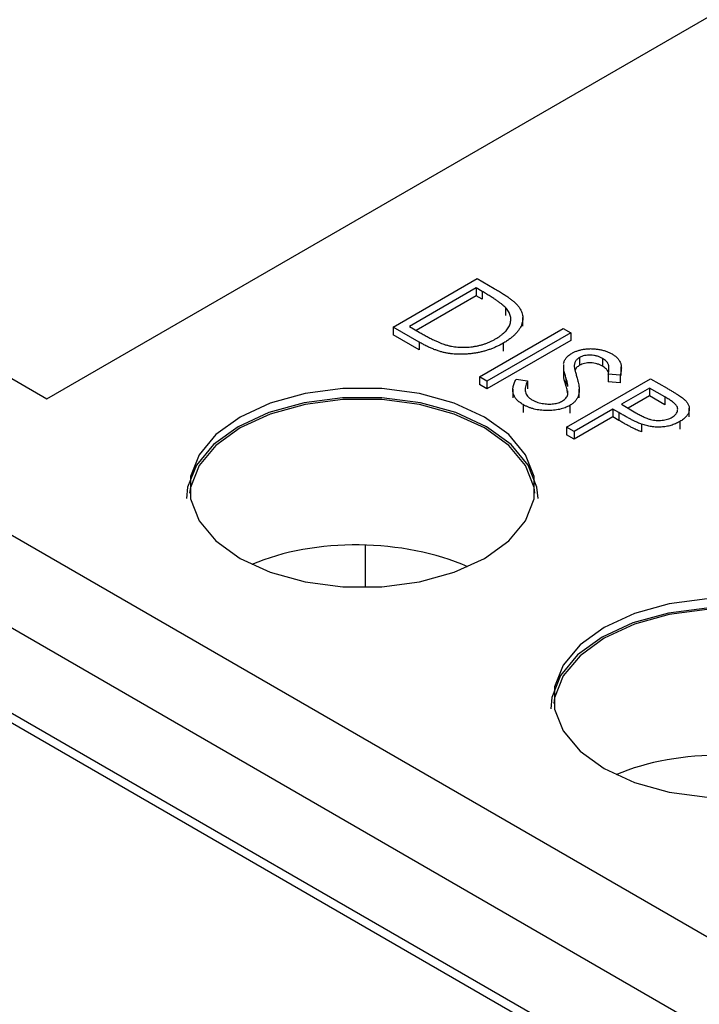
# Model space of a CAD drawing. Header units: inches. Extents: x 3.21 to 13.19, y 2.59 to 9.58.
# Tile 35 of 47: x 11.8 to 11.98, y 7.03 to 7.29. Entities that reach past the tile are written whole.
import ezdxf

# ---------------------------------------------------------------- set-up
doc = ezdxf.new("R2010")
doc.units = ezdxf.units.IN
doc.header["$MEASUREMENT"] = 0

msp = doc.modelspace()

# ---------------------------------------------------------------- linework, layer by layer
at = {"color": 7, "linetype": 'Continuous', "lineweight": 25}
for p, q in [((11.81004, 7.18996), (12.08581, 7.34916)), ((11.60787, 7.26544), (12.53189, 6.73202)), ((12.51067, 6.71977), (11.57623, 7.25922)), ((11.68983, 7.25936), (11.81004, 7.18996)), ((12.51067, 6.69732), (11.57517, 7.23737)), ((11.578, 7.23329), (12.51456, 6.69263)), ((11.90116, 7.2088), (11.92326, 7.22155)), ((11.92326, 7.22155), (11.92772, 7.21898)), ((11.92298, 7.2191), (11.90541, 7.20896)), ((11.92453, 7.2182), (11.92298, 7.2191)), ((11.92298, 7.2191), (11.92298, 7.21706)), ((11.92453, 7.2182), (11.92453, 7.21616)), ((11.92298, 7.21706), (11.90718, 7.20794)), ((11.92453, 7.21616), (11.92298, 7.21706)), ((11.9307, 7.21392), (11.9307, 7.21188)), ((11.93526, 7.20906), (11.93526, 7.21135)), ((11.90801, 7.20484), (11.90116, 7.2088)), ((11.90116, 7.2088), (11.90116, 7.20675)), ((11.90541, 7.20896), (11.90795, 7.20749)), ((11.92383, 7.19571), (11.94592, 7.20847)), ((11.94592, 7.20847), (11.94791, 7.20732)), ((11.90801, 7.2028), (11.90116, 7.20675)), ((11.94791, 7.20732), (11.92581, 7.19457)), ((11.94791, 7.20528), (11.92581, 7.19253)), ((11.94791, 7.20732), (11.94791, 7.20528)), ((11.90801, 7.20484), (11.90801, 7.2028)), ((11.93006, 7.20455), (11.93006, 7.2025)), ((11.95021, 7.2008), (11.95021, 7.19876)), ((11.95624, 7.20055), (11.95624, 7.1985)), ((11.94596, 7.199), (11.94596, 7.1967)), ((11.96118, 7.19606), (11.96118, 7.19835)), ((11.92581, 7.19457), (11.92383, 7.19571)), ((11.92383, 7.19571), (11.92383, 7.19367)), ((11.93347, 7.19507), (11.93646, 7.19463)), ((11.94662, 7.19541), (11.94662, 7.19337)), ((11.94677, 7.18246), (11.96887, 7.19522)), ((11.96088, 7.19617), (11.95773, 7.19642)), ((11.95773, 7.19642), (11.95773, 7.19438)), ((11.96088, 7.19617), (11.96088, 7.19413)), ((11.96887, 7.19522), (11.9732, 7.19272)), ((11.92581, 7.19253), (11.92383, 7.19367)), ((11.92581, 7.19457), (11.92581, 7.19253)), ((11.93263, 7.19249), (11.93263, 7.1902)), ((11.93646, 7.19463), (11.93646, 7.19259)), ((11.9501, 7.19017), (11.9501, 7.19247)), ((11.96088, 7.19413), (11.95773, 7.19438)), ((11.96859, 7.19277), (11.96122, 7.18852)), ((11.97263, 7.19043), (11.96859, 7.19277)), ((11.96859, 7.19277), (11.96859, 7.19073)), ((11.94708, 7.19108), (11.94707, 7.19207)), ((11.96859, 7.19073), (11.96297, 7.18748)), ((11.97263, 7.18839), (11.96859, 7.19073)), ((11.97263, 7.19043), (11.97263, 7.18839)), ((11.93536, 7.1884), (11.93536, 7.18636)), ((11.94765, 7.18821), (11.94765, 7.18617)), ((11.95895, 7.18721), (11.94876, 7.18132)), ((11.96053, 7.1863), (11.95895, 7.18721)), ((11.95895, 7.18721), (11.95895, 7.18517)), ((11.96122, 7.18852), (11.96504, 7.18625)), ((11.97907, 7.18521), (11.97907, 7.18751)), ((11.95895, 7.18517), (11.94876, 7.17928)), ((11.96053, 7.18425), (11.95895, 7.18517)), ((11.96053, 7.1863), (11.96053, 7.18425)), ((11.94876, 7.18132), (11.94677, 7.18246)), ((11.94677, 7.18246), (11.94677, 7.18042)), ((11.96652, 7.18326), (11.96652, 7.18122)), ((11.97654, 7.18395), (11.97654, 7.18191)), ((11.94876, 7.17928), (11.94677, 7.18042)), ((11.94876, 7.18132), (11.94876, 7.17928)), ((11.8938, 7.15147), (11.8938, 7.14029))]:
    msp.add_line(p, q, dxfattribs=at)
at = {"color": 7, "linetype": 'Continuous', "lineweight": 25, "flags": 128}
for points in [[(11.86085, 7.14797), (11.86882, 7.14431), (11.878, 7.14176), (11.88793, 7.14045), (11.89812, 7.14045), (11.90805, 7.14176), (11.91723, 7.14431), (11.9252, 7.14797), (11.93155, 7.15257), (11.93597, 7.15787), (11.93824, 7.16361), (11.93824, 7.16949), (11.93597, 7.17522), (11.93155, 7.18052), (11.9252, 7.18512), (11.91723, 7.18879), (11.90805, 7.19134), (11.89812, 7.19265), (11.88793, 7.19265), (11.878, 7.19134), (11.86882, 7.18879), (11.86085, 7.18512), (11.8545, 7.18052), (11.85008, 7.17522), (11.84781, 7.16949), (11.84781, 7.16361), (11.85008, 7.15787), (11.8545, 7.15257), (11.86085, 7.14797)], [(11.93928, 7.16369), (11.93898, 7.16668), (11.93668, 7.17251), (11.93219, 7.1779), (11.92573, 7.18257), (11.91763, 7.1863), (11.9083, 7.18889), (11.8982, 7.19022), (11.88785, 7.19022), (11.87775, 7.18889), (11.86842, 7.1863), (11.86032, 7.18257), (11.85386, 7.1779), (11.84937, 7.17251), (11.84707, 7.16668), (11.84678, 7.16369)], [(11.93846, 7.16512), (11.93824, 7.16663), (11.93597, 7.17237), (11.93155, 7.17766), (11.9252, 7.18226), (11.91723, 7.18593), (11.90805, 7.18848), (11.89812, 7.18979), (11.88793, 7.18979), (11.878, 7.18848), (11.86882, 7.18593), (11.86085, 7.18226), (11.8545, 7.17766), (11.85008, 7.17237), (11.84781, 7.16663), (11.84759, 7.16512)], [(11.98374, 7.13734), (11.97381, 7.13603), (11.96463, 7.13348), (11.95666, 7.12981), (11.95031, 7.12521), (11.94589, 7.11991), (11.94362, 7.11418), (11.94362, 7.1083), (11.94589, 7.10256), (11.95031, 7.09726), (11.95666, 7.09266)], [(12.03509, 7.10838), (12.0348, 7.11137), (12.03249, 7.1172), (12.028, 7.12258), (12.02154, 7.12726), (12.01344, 7.13099), (12.00411, 7.13358), (11.99402, 7.13491), (11.98366, 7.13491), (11.97356, 7.13358), (11.96423, 7.13099), (11.95613, 7.12726), (11.94968, 7.12258), (11.94518, 7.1172), (11.94288, 7.11137), (11.94259, 7.10838)], [(12.03427, 7.10981), (12.03405, 7.11132), (12.03178, 7.11705), (12.02736, 7.12235), (12.02101, 7.12695), (12.01305, 7.13062), (12.00387, 7.13317), (11.99393, 7.13448), (11.98374, 7.13448), (11.97381, 7.13317), (11.96463, 7.13062), (11.95666, 7.12695), (11.95031, 7.12235), (11.94589, 7.11705), (11.94362, 7.11132), (11.94341, 7.10981)], [(11.95666, 7.09266), (11.96463, 7.089), (11.97381, 7.08644), (11.98374, 7.08514)]]:
    msp.add_lwpolyline(points, dxfattribs=at)
at = {"color": 7, "linetype": 'Continuous', "lineweight": 25}
for centre in [(11.89303, 7.12572), (11.98884, 7.07041)]:
    msp.add_ellipse(centre, major_axis=(0.04624, -0.00135), ratio=0.556797, start_param=0.942214, end_param=2.266989, dxfattribs=at)
for points, knots in [([(11.90486, 7.50153), (11.89919, 7.50018), (11.8798, 7.49553), (11.84696, 7.48543), (11.80651, 7.47131), (11.76666, 7.45507), (11.72759, 7.43694), (11.68944, 7.41695), (11.65239, 7.39521), (11.61656, 7.37183), (11.58211, 7.34691), (11.54909, 7.32062), (11.51781, 7.29298), (11.4955, 7.27193), (11.48414, 7.2598), (11.48212, 7.25764)], [0, 0, 0, 0, 0.0358278, 0.1225383, 0.2093759, 0.2962284, 0.3830015, 0.4696143, 0.5559949, 0.6420732, 0.7277651, 0.8130045, 0.8977203, 0.9818336, 1, 1, 1, 1]), ([(11.97221, 7.48781), (11.96985, 7.48918), (11.96717, 7.49035), (11.96132, 7.49232), (11.95823, 7.49308), (11.95181, 7.49425), (11.9485, 7.49466), (11.94188, 7.49519), (11.93855, 7.49531), (11.93185, 7.49535), (11.92847, 7.49526), (11.9218, 7.49493), (11.9185, 7.49467), (11.90865, 7.49373), (11.90218, 7.49285), (11.88935, 7.49073), (11.88298, 7.48949), (11.87053, 7.48678), (11.86442, 7.4853), (11.84635, 7.48058), (11.83467, 7.47706), (11.81184, 7.46946), (11.80069, 7.46538), (11.77883, 7.45675), (11.76811, 7.45219), (11.74725, 7.44272), (11.73709, 7.4378), (11.71728, 7.42762), (11.70761, 7.42234), (11.67949, 7.40608), (11.66199, 7.39472), (11.62961, 7.37091), (11.6147, 7.35847), (11.59496, 7.33872), (11.58882, 7.33196), (11.5778, 7.3179), (11.57298, 7.31072), (11.56749, 7.29961), (11.56595, 7.29583), (11.56378, 7.28823), (11.56313, 7.28441), (11.56328, 7.27666), (11.56406, 7.27282), (11.56713, 7.26725), (11.56845, 7.26548), (11.57181, 7.26214), (11.57388, 7.26057), (11.57623, 7.25922)], [0, 0, 0, 0, 0.015625, 0.015625, 0.03125, 0.03125, 0.046875, 0.046875, 0.0625, 0.0625, 0.078125, 0.078125, 0.09375, 0.09375, 0.125, 0.125, 0.15625, 0.15625, 0.1875, 0.1875, 0.25, 0.25, 0.3125, 0.3125, 0.375, 0.375, 0.4375, 0.4375, 0.5, 0.5, 0.625, 0.625, 0.75, 0.75, 0.8125, 0.8125, 0.875, 0.875, 0.90625, 0.90625, 0.9375, 0.9375, 0.96875, 0.96875, 0.984375, 0.984375, 1, 1, 1, 1]), ([(11.9307, 7.21392), (11.93057, 7.21406), (11.93028, 7.21435), (11.92976, 7.21479), (11.92914, 7.21527), (11.92842, 7.21579), (11.92759, 7.21634), (11.92667, 7.21693), (11.92564, 7.21756), (11.92491, 7.21798), (11.92453, 7.2182)], [0, 0, 0, 0, 0.084319, 0.179285, 0.286583, 0.405111, 0.535593, 0.67819, 0.832976, 1, 1, 1, 1]), ([(11.92772, 7.21898), (11.92811, 7.21875), (11.92885, 7.21831), (11.9299, 7.21767), (11.93084, 7.21706), (11.93167, 7.21647), (11.9324, 7.21593), (11.93302, 7.21542), (11.93353, 7.21494), (11.9338, 7.21462), (11.93394, 7.21447)], [0, 0, 0, 0, 0.164289, 0.317406, 0.458844, 0.589367, 0.707831, 0.81577, 0.91288, 1, 1, 1, 1]), ([(11.92808, 7.20569), (11.92834, 7.20584), (11.92884, 7.20614), (11.9295, 7.20662), (11.9301, 7.2071), (11.93062, 7.20759), (11.93107, 7.2081), (11.93143, 7.20862), (11.93173, 7.20915), (11.93193, 7.20968), (11.93207, 7.21023), (11.93212, 7.21077), (11.93208, 7.2113), (11.93198, 7.21184), (11.93178, 7.21237), (11.93151, 7.21289), (11.93115, 7.21341), (11.93085, 7.21375), (11.9307, 7.21392)], [0, 0, 0, 0, 0.070151, 0.137813, 0.203226, 0.267174, 0.330024, 0.391794, 0.453084, 0.514334, 0.575, 0.634865, 0.694116, 0.753442, 0.813126, 0.87408, 0.936007, 1, 1, 1, 1]), ([(11.93394, 7.21447), (11.93409, 7.21426), (11.93441, 7.21386), (11.93476, 7.21324), (11.93503, 7.21261), (11.93521, 7.21197), (11.93527, 7.21133), (11.93526, 7.21069), (11.93514, 7.21004), (11.93493, 7.20939), (11.93464, 7.20874), (11.93425, 7.2081), (11.93377, 7.20747), (11.93321, 7.20686), (11.93256, 7.20626), (11.93181, 7.20567), (11.93098, 7.20509), (11.93037, 7.20473), (11.93006, 7.20455)], [0, 0, 0, 0, 0.061545, 0.121694, 0.181155, 0.239875, 0.298702, 0.357647, 0.417605, 0.478494, 0.540407, 0.602345, 0.665004, 0.728559, 0.793651, 0.860534, 0.929236, 1, 1, 1, 1]), ([(11.90795, 7.20749), (11.90831, 7.20728), (11.90902, 7.20688), (11.91005, 7.20632), (11.91102, 7.20581), (11.91191, 7.20536), (11.91274, 7.20498), (11.91349, 7.20465), (11.91417, 7.20438), (11.91462, 7.20424), (11.91483, 7.20417)], [0, 0, 0, 0, 0.171901, 0.330628, 0.475549, 0.606746, 0.725024, 0.829742, 0.921323, 1, 1, 1, 1]), ([(11.91483, 7.20417), (11.9151, 7.2041), (11.91564, 7.20395), (11.91647, 7.20376), (11.91731, 7.20363), (11.91815, 7.20353), (11.919, 7.20348), (11.91986, 7.20347), (11.92073, 7.2035), (11.9216, 7.20358), (11.92246, 7.2037), (11.92331, 7.20386), (11.92416, 7.20405), (11.92498, 7.2043), (11.92578, 7.20458), (11.92657, 7.20491), (11.92735, 7.20528), (11.92783, 7.20555), (11.92808, 7.20569)], [0, 0, 0, 0, 0.062415, 0.123338, 0.183125, 0.241783, 0.300579, 0.35968, 0.418882, 0.479531, 0.540851, 0.602303, 0.664463, 0.727806, 0.792895, 0.859672, 0.928464, 1, 1, 1, 1]), ([(11.93006, 7.20455), (11.92978, 7.20439), (11.92924, 7.20408), (11.92838, 7.20367), (11.9275, 7.20328), (11.9266, 7.20294), (11.92569, 7.20264), (11.92475, 7.20238), (11.9238, 7.20215), (11.92283, 7.20197), (11.92186, 7.20183), (11.9209, 7.20173), (11.91996, 7.20166), (11.91903, 7.20163), (11.91812, 7.20165), (11.91721, 7.2017), (11.91633, 7.20179), (11.91545, 7.20192), (11.91457, 7.20209), (11.91369, 7.20233), (11.91278, 7.20261), (11.91186, 7.20295), (11.91092, 7.20334), (11.90996, 7.20379), (11.90898, 7.20429), (11.90834, 7.20466), (11.90801, 7.20484)], [0, 0, 0, 0, 0.046081, 0.090807, 0.134295, 0.177024, 0.218823, 0.260244, 0.30108, 0.341614, 0.381583, 0.42012, 0.458075, 0.494738, 0.531195, 0.566934, 0.602713, 0.638327, 0.674853, 0.713467, 0.754442, 0.797815, 0.843989, 0.893072, 0.944963, 1, 1, 1, 1]), ([(11.94813, 7.20189), (11.94837, 7.20202), (11.94885, 7.20228), (11.94967, 7.20259), (11.95053, 7.20284), (11.95144, 7.20301), (11.95239, 7.20311), (11.95335, 7.20314), (11.95432, 7.20307), (11.95529, 7.20294), (11.95623, 7.20274), (11.95714, 7.20247), (11.95798, 7.20213), (11.95848, 7.20186), (11.95873, 7.20173)], [0, 0, 0, 0, 0.083785, 0.16578, 0.24628, 0.327461, 0.408797, 0.489715, 0.571376, 0.655523, 0.741019, 0.826547, 0.911989, 1, 1, 1, 1]), ([(11.946, 7.19924), (11.94603, 7.19937), (11.9461, 7.19963), (11.94624, 7.20001), (11.94644, 7.20037), (11.94669, 7.20071), (11.94697, 7.20103), (11.94731, 7.20134), (11.94769, 7.20163), (11.94798, 7.20181), (11.94813, 7.20189)], [0, 0, 0, 0, 0.133507, 0.262559, 0.388264, 0.512667, 0.633722, 0.755394, 0.877553, 1, 1, 1, 1]), ([(11.95021, 7.2008), (11.95009, 7.20073), (11.94986, 7.20059), (11.94958, 7.20035), (11.94932, 7.2001), (11.94911, 7.19982), (11.94896, 7.1995), (11.94885, 7.19915), (11.9488, 7.19874), (11.94881, 7.19846), (11.94881, 7.19831)], [0, 0, 0, 0, 0.107285, 0.214746, 0.322939, 0.434116, 0.553412, 0.686073, 0.834256, 1, 1, 1, 1]), ([(11.95624, 7.20055), (11.95601, 7.20067), (11.95555, 7.20092), (11.95477, 7.20119), (11.95395, 7.20137), (11.95311, 7.20144), (11.95229, 7.20143), (11.95151, 7.20132), (11.9508, 7.20111), (11.95041, 7.20091), (11.95021, 7.2008)], [0, 0, 0, 0, 0.143073, 0.275903, 0.402371, 0.528414, 0.650356, 0.765895, 0.880774, 1, 1, 1, 1]), ([(11.95773, 7.19642), (11.95776, 7.19656), (11.95782, 7.19684), (11.95788, 7.19724), (11.95792, 7.19761), (11.95793, 7.19795), (11.95792, 7.19826), (11.95789, 7.19855), (11.95783, 7.19881), (11.95772, 7.19911), (11.95752, 7.19946), (11.95719, 7.19986), (11.95677, 7.20022), (11.95642, 7.20044), (11.95624, 7.20055)], [0, 0, 0, 0, 0.098469, 0.189629, 0.274184, 0.352183, 0.423199, 0.488551, 0.548473, 0.60144, 0.701198, 0.799592, 0.898545, 1, 1, 1, 1]), ([(11.95873, 7.20173), (11.95898, 7.20157), (11.95948, 7.20126), (11.96009, 7.20073), (11.96057, 7.20016), (11.96087, 7.19965), (11.96104, 7.19922), (11.96112, 7.19886), (11.96117, 7.19848), (11.96119, 7.19807), (11.96117, 7.19763), (11.96111, 7.19717), (11.96102, 7.19668), (11.96093, 7.19634), (11.96088, 7.19617)], [0, 0, 0, 0, 0.107233, 0.213252, 0.31883, 0.426794, 0.483646, 0.543604, 0.608308, 0.677127, 0.750686, 0.828713, 0.91219, 1, 1, 1, 1]), ([(11.94662, 7.19541), (11.9464, 7.19612), (11.94606, 7.19722), (11.94604, 7.19834), (11.94603, 7.19874)], [0, 0, 0, 0, 0.643473, 1, 1, 1, 1]), ([(11.94881, 7.19831), (11.94881, 7.19826), (11.94883, 7.19813), (11.94887, 7.19792), (11.94894, 7.19764), (11.94902, 7.19729), (11.94913, 7.19689), (11.94926, 7.19642), (11.94941, 7.1959), (11.94952, 7.19552), (11.94958, 7.19533)], [0, 0, 0, 0, 0.052594, 0.124952, 0.218094, 0.333502, 0.468789, 0.624938, 0.801683, 1, 1, 1, 1]), ([(11.95021, 7.19876), (11.94992, 7.19857), (11.94936, 7.1982), (11.94912, 7.19773), (11.949, 7.1975)], [0, 0, 0, 0, 0.518371, 1, 1, 1, 1]), ([(11.95624, 7.1985), (11.95601, 7.19863), (11.95555, 7.19888), (11.95477, 7.19915), (11.95395, 7.19932), (11.95311, 7.1994), (11.95229, 7.19939), (11.95151, 7.19928), (11.9508, 7.19907), (11.95041, 7.19886), (11.95021, 7.19876)], [0, 0, 0, 0, 0.143073, 0.275903, 0.402371, 0.528414, 0.650356, 0.765895, 0.880774, 1, 1, 1, 1]), ([(11.95774, 7.19693), (11.95761, 7.19721), (11.95732, 7.1978), (11.95662, 7.19826), (11.95624, 7.1985)], [0, 0, 0, 0, 0.4708804, 1, 1, 1, 1]), ([(11.93536, 7.1884), (11.9352, 7.1885), (11.93487, 7.18869), (11.93444, 7.18901), (11.93404, 7.18933), (11.9337, 7.18967), (11.9334, 7.19002), (11.93315, 7.19039), (11.93294, 7.19077), (11.93278, 7.19116), (11.93267, 7.19158), (11.93263, 7.19201), (11.93263, 7.19247), (11.93269, 7.19294), (11.9328, 7.19344), (11.93297, 7.19397), (11.93319, 7.19451), (11.93338, 7.19488), (11.93347, 7.19507)], [0, 0, 0, 0, 0.057208, 0.113696, 0.169178, 0.224159, 0.27872, 0.333794, 0.389241, 0.445822, 0.503704, 0.564294, 0.627975, 0.695038, 0.765373, 0.839611, 0.917538, 1, 1, 1, 1]), ([(11.94662, 7.19337), (11.9464, 7.19408), (11.94606, 7.19518), (11.94604, 7.1963), (11.94603, 7.1967)], [0, 0, 0, 0, 0.643473, 1, 1, 1, 1]), ([(11.94707, 7.19317), (11.94707, 7.19329), (11.94708, 7.19404), (11.94683, 7.19478), (11.94662, 7.19541)], [0, 0, 0, 0, 0.151447, 1, 1, 1, 1]), ([(11.94958, 7.19533), (11.94964, 7.19509), (11.94977, 7.19463), (11.94992, 7.19395), (11.95003, 7.19332), (11.95008, 7.19273), (11.9501, 7.19218), (11.95008, 7.19167), (11.95001, 7.19121), (11.94985, 7.19066), (11.94957, 7.19002), (11.94908, 7.18934), (11.94846, 7.18872), (11.94792, 7.18838), (11.94765, 7.18821)], [0, 0, 0, 0, 0.096972, 0.187773, 0.272396, 0.351321, 0.424335, 0.491909, 0.554233, 0.611268, 0.716348, 0.81454, 0.908495, 1, 1, 1, 1]), ([(11.93646, 7.19463), (11.93634, 7.19437), (11.93612, 7.19385), (11.93592, 7.1931), (11.93585, 7.19239), (11.93593, 7.19175), (11.93614, 7.19115), (11.93649, 7.19061), (11.93698, 7.19012), (11.93741, 7.18984), (11.93763, 7.18971)], [0, 0, 0, 0, 0.1590043, 0.3046461, 0.4385469, 0.5623223, 0.6774325, 0.7868974, 0.8936109, 1, 1, 1, 1]), ([(11.94706, 7.19147), (11.94703, 7.19166), (11.94696, 7.19206), (11.94681, 7.19269), (11.94668, 7.19314), (11.94662, 7.19337)], [0.56, 0.56, 0.56, 0.56, 0.6881364, 0.8390835, 1, 1, 1, 1]), ([(11.9732, 7.19272), (11.9735, 7.19255), (11.97407, 7.19222), (11.97487, 7.19173), (11.97559, 7.19129), (11.97622, 7.19088), (11.97677, 7.19052), (11.97723, 7.19019), (11.97761, 7.1899), (11.97781, 7.18971), (11.9779, 7.18962)], [0, 0, 0, 0, 0.176956, 0.339055, 0.486318, 0.618781, 0.735619, 0.838742, 0.926457, 1, 1, 1, 1]), ([(11.93763, 7.18971), (11.93783, 7.1896), (11.93822, 7.18938), (11.93889, 7.18912), (11.9396, 7.18889), (11.94034, 7.18872), (11.9411, 7.1886), (11.94186, 7.18854), (11.9426, 7.18854), (11.94332, 7.1886), (11.94399, 7.18873), (11.94462, 7.18889), (11.9452, 7.1891), (11.94553, 7.18928), (11.9457, 7.18937)], [0, 0, 0, 0, 0.0912636, 0.1809303, 0.2700882, 0.3601561, 0.4483425, 0.5326658, 0.6138337, 0.6939815, 0.772716, 0.8493352, 0.9239673, 1, 1, 1, 1]), ([(11.9457, 7.18937), (11.94588, 7.18948), (11.94623, 7.18971), (11.94662, 7.19012), (11.94692, 7.19058), (11.94702, 7.19091), (11.94708, 7.19108)], [0, 0, 0, 0, 0.234723, 0.477158, 0.728556, 1, 1, 1, 1]), ([(11.97455, 7.18509), (11.97472, 7.1852), (11.97506, 7.18541), (11.97546, 7.18578), (11.97575, 7.18618), (11.97594, 7.1866), (11.97602, 7.18703), (11.976, 7.18747), (11.97585, 7.18789), (11.97563, 7.18823), (11.97538, 7.18851), (11.97514, 7.18874), (11.97485, 7.18898), (11.97451, 7.18924), (11.97412, 7.18952), (11.97367, 7.18981), (11.97317, 7.19012), (11.97281, 7.19033), (11.97263, 7.19043)], [0, 0, 0, 0, 0.070044, 0.139238, 0.208197, 0.279173, 0.349987, 0.418354, 0.48761, 0.557411, 0.59533, 0.637964, 0.685913, 0.738185, 0.796103, 0.858517, 0.926658, 1, 1, 1, 1]), ([(11.9779, 7.18962), (11.97801, 7.18951), (11.97823, 7.18929), (11.9785, 7.18894), (11.97872, 7.18859), (11.97889, 7.18823), (11.979, 7.18787), (11.97906, 7.1875), (11.97907, 7.18713), (11.97903, 7.18675), (11.97893, 7.18637), (11.97877, 7.186), (11.97855, 7.18564), (11.97827, 7.18528), (11.97793, 7.18494), (11.97752, 7.1846), (11.97707, 7.18426), (11.97672, 7.18405), (11.97654, 7.18395)], [0, 0, 0, 0, 0.062481, 0.12349, 0.183411, 0.243153, 0.302127, 0.36171, 0.421842, 0.482932, 0.544552, 0.605681, 0.66768, 0.729984, 0.794551, 0.860346, 0.928907, 1, 1, 1, 1]), ([(11.94765, 7.18821), (11.94745, 7.18809), (11.94705, 7.18787), (11.94638, 7.18759), (11.94568, 7.18735), (11.94494, 7.18716), (11.94416, 7.18701), (11.94334, 7.18691), (11.94249, 7.18685), (11.94161, 7.18684), (11.94073, 7.18687), (11.93986, 7.18695), (11.93903, 7.18707), (11.93823, 7.18724), (11.93747, 7.18746), (11.93673, 7.18773), (11.93601, 7.18804), (11.93558, 7.18828), (11.93536, 7.1884)], [0, 0, 0, 0, 0.061484, 0.121775, 0.18092, 0.240256, 0.300114, 0.361146, 0.423501, 0.488669, 0.553954, 0.617581, 0.680238, 0.742187, 0.804663, 0.868259, 0.93302, 1, 1, 1, 1]), ([(11.96652, 7.18326), (11.96636, 7.18332), (11.96599, 7.18346), (11.96542, 7.1837), (11.96477, 7.184), (11.96406, 7.18436), (11.96328, 7.18477), (11.96242, 7.18523), (11.9615, 7.18574), (11.96087, 7.1861), (11.96053, 7.1863)], [0, 0, 0, 0, 0.0751731, 0.1647463, 0.2680169, 0.3859119, 0.5177895, 0.663691, 0.8244132, 1, 1, 1, 1]), ([(11.96504, 7.18625), (11.96523, 7.18615), (11.96559, 7.18593), (11.96615, 7.18564), (11.96666, 7.18538), (11.96715, 7.18514), (11.96762, 7.18494), (11.96806, 7.18476), (11.96847, 7.18462), (11.96898, 7.18447), (11.96961, 7.18434), (11.97037, 7.18424), (11.97114, 7.18422), (11.9719, 7.18427), (11.97264, 7.18438), (11.97334, 7.18455), (11.97398, 7.18479), (11.97436, 7.18499), (11.97455, 7.18509)], [0, 0, 0, 0, 0.072538, 0.140034, 0.202496, 0.260575, 0.313228, 0.361583, 0.404878, 0.444127, 0.5164, 0.586507, 0.655085, 0.724384, 0.793974, 0.861638, 0.930111, 1, 1, 1, 1]), ([(11.96652, 7.18122), (11.96636, 7.18128), (11.96599, 7.18142), (11.96542, 7.18166), (11.96477, 7.18196), (11.96406, 7.18232), (11.96328, 7.18273), (11.96242, 7.18318), (11.9615, 7.1837), (11.96087, 7.18406), (11.96053, 7.18425)], [0, 0, 0, 0, 0.0751731, 0.1647463, 0.2680169, 0.3859119, 0.5177895, 0.663691, 0.8244132, 1, 1, 1, 1]), ([(11.97654, 7.18395), (11.97636, 7.18385), (11.976, 7.18364), (11.97541, 7.18338), (11.97483, 7.18314), (11.97423, 7.18294), (11.97361, 7.18278), (11.97299, 7.18265), (11.97235, 7.18256), (11.9717, 7.18251), (11.97105, 7.18248), (11.9704, 7.18249), (11.96974, 7.18254), (11.96909, 7.18261), (11.96845, 7.18273), (11.9678, 7.18287), (11.96715, 7.18305), (11.96674, 7.18319), (11.96652, 7.18326)], [0, 0, 0, 0, 0.070119, 0.137192, 0.202016, 0.264631, 0.326117, 0.38601, 0.445812, 0.505298, 0.564633, 0.624283, 0.683902, 0.743953, 0.805388, 0.868388, 0.933084, 1, 1, 1, 1])]:
    msp.add_open_spline(points, degree=3, knots=knots, dxfattribs=at)

doc.saveas('drawing.dxf')
